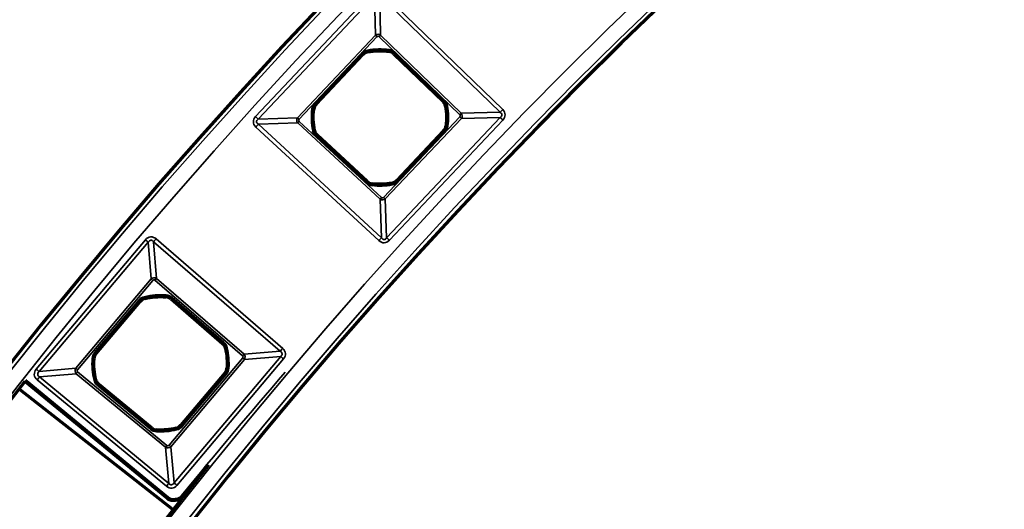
# Model space of a CAD drawing. Header units: millimetres. Extents: x -1503 to 2224, y -3994 to 2541.
# Tile 15 of 26: x -144 to -34, y -2843 to -2788. Entities that reach past the tile are written whole.
import ezdxf

# ---------------------------------------------------------------- set-up
doc = ezdxf.new("R2010")
doc.units = ezdxf.units.MM
doc.header["$LTSCALE"] = 0.75
doc.layers.add('Visible', color=7, linetype='Continuous', lineweight=70)
doc.layers.add('Visible Narrow', color=7, linetype='Continuous', lineweight=35)

msp = doc.modelspace()

# ---------------------------------------------------------------- linework, layer by layer
at = {"layer": 'Visible', "extrusion": (0, -5.898e-13, -1)}
for p, q in [((-102.15, -2791.95, 22.3), (-96.64, -2797.28, 22.3)), ((-110.9, -2797.6, 22.3), (-105.64, -2792.03, 22.3)), ((-96.57, -2800.6, 22.3), (-101.84, -2806.17, 22.3)), ((-105.15, -2806.29, 22.3), (-110.78, -2801.08, 22.3)), ((-127.2, -2819.47, 22.3), (-121.4, -2824.48, 22.3)), ((-135.62, -2825.6, 22.3), (-130.68, -2819.74, 22.3)), ((-121.14, -2827.79, 22.3), (-126.08, -2833.65, 22.3)), ((-127.6, -2841.88, 27.6), (-143.5, -2828.81, 27.6)), ((-129.39, -2833.95, 22.3), (-135.31, -2829.08, 22.3)), ((-144.2, -2829.64, 27.8), (-127.05, -2843.09, 27.8))]:
    msp.add_line(p, q, dxfattribs=at)
for radius in [574.5, 547.5]:
    msp.add_circle((-305.85, -3182.52, -27.5), radius, dxfattribs=at)
at = {"layer": 'Visible'}
for centre, radius, start, end in [((-104.92, -2792.71, 22.3), 0.991, 100.4654, 136.6171), ((-102.84, -2792.66, 22.3), 0.991, 45.9353, 82.087), ((-97.33, -2797.99, 22.3), 0.991, 9.7836, 45.9353), ((-110.18, -2798.28, 22.3), 0.991, 136.6171, 172.7688), ((-110.11, -2800.36, 22.3), 0.991, 191.1472, 227.2989), ((-97.29, -2799.92, 22.3), 0.991, 316.6171, 352.7884), ((-104.48, -2805.56, 22.3), 0.991, 227.2989, 263.4506), ((-102.56, -2805.49, 22.3), 0.991, 280.4458, 316.6171), ((-129.92, -2820.38, 22.3), 0.991, 103.6999, 139.8516), ((-127.85, -2820.22, 22.3), 0.991, 49.1698, 85.3215), ((-122.05, -2825.23, 22.3), 0.991, 13.0182, 49.1698), ((-134.86, -2826.24, 22.3), 0.991, 139.8516, 176.0033), ((-121.9, -2827.15, 22.3), 0.991, 319.8516, 356.0229), ((-134.68, -2828.31, 22.3), 0.991, 194.3817, 230.5334), ((-128.76, -2833.19, 22.3), 0.991, 230.5334, 266.6851), ((-126.84, -2833.01, 22.3), 0.991, 283.6803, 319.8516), ((372.67, -3249.34, 27.6), 644, 140.46281, 140.72897)]:
    msp.add_arc(centre, radius, start, end, dxfattribs=at)
at = {"layer": 'Visible', "extrusion": (0, -5.898e-13, -1)}
for centre, radius, start, end in [((103.73, -2799.1, -22.3), 7.49, 79.5346, 97.913), ((103.73, -2799.1, -22.3), 7.49, 348.8528, 7.2312), ((103.73, -2799.1, -22.3), 7.49, 170.2164, 187.2116), ((103.73, -2799.1, -22.3), 7.49, 259.5542, 276.5494), ((128.38, -2826.7, -22.3), 7.49, 76.3001, 94.6785), ((128.38, -2826.7, -22.3), 7.49, 166.9818, 183.9771), ((128.38, -2826.7, -22.3), 7.49, 345.6183, 3.9967), ((-305.85, -3182.52, -27.7), 572, 321.7878, 38.2122), ((142.86, -2828.03, -27.6), 1.02, 311.2706, 317.4295), ((128.38, -2826.7, -22.3), 7.49, 256.3197, 273.3149), ((-305.85, -3182.52, -27.7), 550, 321.2271, 38.7729), ((126.96, -2841.1, -27.6), 1.02, 293.6854, 308.2171), ((130.4, -2809.93, -27.6), 32.37, 263.1994, 263.7301)]:
    msp.add_arc(centre, radius, start, end, dxfattribs=at)
for centre, major_axis, ratio, start_param, end_param in [((-143.19, -2828.42, 27.6), (-0.546, 0.465), 0.707078, 4.687795, 4.729397), ((-127.28, -2841.49, 27.6), (-0.561, 0.448), 0.707098, 4.703675, 4.730646), ((-127.06, -2841.6, 27.6), (-0.701, 0.127), 0.700692, 4.394599, 5.040549), ((-126.92, -2841.65, 27.6), (0.67, 0.065), 0.676224, 1.556584, 1.643817), ((-126.57, -2841.86, 27.6), (0.456, 0.061), 0.461666, 1.557884, 1.611344)]:
    msp.add_ellipse(centre, major_axis=major_axis, ratio=ratio, start_param=start_param, end_param=end_param, dxfattribs=at)
at = {"layer": 'Visible', "extrusion": (1.23012e-05, 1.45051e-05, -1)}
msp.add_open_spline([(-143.52, -2828.79, 27.6), (-143.52, -2828.79, 27.6), (-143.52, -2828.79, 27.6), (-143.53, -2828.79, 27.6), (-143.53, -2828.79, 27.6), (-143.53, -2828.79, 27.6), (-143.53, -2828.79, 27.6), (-143.53, -2828.79, 27.6), (-143.53, -2828.79, 27.6), (-143.53, -2828.79, 27.6), (-143.53, -2828.79, 27.6), (-143.53, -2828.79, 27.6)], degree=3, knots=[4.645269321, 4.645269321, 4.645269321, 4.645269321, 4.645579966, 4.645579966, 4.64589061, 4.64589061, 4.646201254, 4.646201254, 4.646511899, 4.646511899, 4.646822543, 4.646822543, 4.646822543, 4.646822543], dxfattribs=at)
at = {"layer": 'Visible'}
msp.add_open_spline([(-125.89, -2841.7, 27.6), (-125.97, -2841.8, 27.6), (-126.07, -2841.88, 27.6), (-126.18, -2841.94, 27.6), (-126.29, -2842, 27.6), (-126.42, -2842.05, 27.6), (-126.54, -2842.07, 27.6)], degree=3, knots=[0, 0, 0, 0, 0.497309, 0.497309, 0.497309, 1, 1, 1, 1], dxfattribs=at)
at = {"layer": 'Visible', "extrusion": (5.45785e-06, 6.79059e-06, -1)}
msp.add_open_spline([(-127.6, -2841.88, 27.6), (-127.6, -2841.88, 27.6), (-127.6, -2841.88, 27.6), (-127.6, -2841.88, 27.6), (-127.6, -2841.88, 27.6), (-127.6, -2841.88, 27.6), (-127.6, -2841.88, 27.6), (-127.6, -2841.88, 27.6), (-127.6, -2841.88, 27.6), (-127.6, -2841.88, 27.6), (-127.6, -2841.88, 27.6), (-127.6, -2841.88, 27.6)], degree=3, knots=[4.6135712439, 4.6135712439, 4.6135712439, 4.6135712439, 4.613662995, 4.613662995, 4.6137547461, 4.6137547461, 4.6138464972, 4.6138464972, 4.6139382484, 4.6139382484, 4.6140299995, 4.6140299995, 4.6140299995, 4.6140299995], dxfattribs=at)
at = {"layer": 'Visible Narrow', "extrusion": (0, -5.898e-13, -1)}
for p, q in [((-117.71, -2798.98, 27.8), (-104.64, -2785.15, 27.8)), ((-103.45, -2785.13, 27.8), (-89.94, -2798.21, 27.8)), ((-104.33, -2785.44, 27.58), (-117.41, -2799.27, 27.58)), ((-104.24, -2789.85, 22.93), (-104.33, -2785.44, 27.58)), ((-103.74, -2785.43, 27.58), (-103.65, -2789.84, 22.93)), ((-90.23, -2798.51, 27.58), (-103.74, -2785.43, 27.58)), ((-112.99, -2799.12, 22.93), (-104.24, -2789.85, 22.93)), ((-104.06, -2790.02, 22.8), (-112.81, -2799.29, 22.8)), ((-94.76, -2798.79, 22.8), (-103.82, -2790.02, 22.8)), ((-103.65, -2789.84, 22.93), (-94.59, -2798.61, 22.93)), ((-111.05, -2797.46, 22.8), (-105.78, -2791.89, 22.8)), ((-105.1, -2791.73, 22.6), (-105.1, -2791.73, 22.3)), ((-102.7, -2791.68, 22.3), (-102.7, -2791.67, 22.6)), ((-102.15, -2791.94, 22.6), (-102.15, -2791.95, 22.3)), ((-96.64, -2797.28, 22.6), (-102.15, -2791.94, 22.6)), ((-102.01, -2791.8, 22.8), (-96.5, -2797.13, 22.8)), ((-105.64, -2792.02, 22.6), (-110.91, -2797.6, 22.6)), ((-105.64, -2792.03, 22.3), (-105.64, -2792.02, 22.6)), ((-96.64, -2797.28, 22.3), (-96.64, -2797.28, 22.6)), ((-111.17, -2798.16, 22.3), (-111.17, -2798.16, 22.6)), ((-110.91, -2797.6, 22.6), (-110.9, -2797.6, 22.3)), ((-96.35, -2797.83, 22.6), (-96.35, -2797.83, 22.3)), ((-94.59, -2798.61, 22.93), (-90.23, -2798.51, 27.58)), ((-117.41, -2799.27, 27.58), (-112.99, -2799.12, 22.93)), ((-112.81, -2799.53, 22.8), (-103.54, -2808.08, 22.8)), ((-103.31, -2808.07, 22.8), (-94.76, -2799.02, 22.8)), ((-94.57, -2799.19, 22.93), (-103.13, -2808.24, 22.93)), ((-102.98, -2812.6, 27.58), (-90.21, -2799.09, 27.58)), ((-89.91, -2799.38, 27.8), (-102.67, -2812.88, 27.8)), ((-90.21, -2799.09, 27.58), (-94.57, -2799.19, 22.93)), ((-103.84, -2812.92, 27.8), (-117.67, -2800.17, 27.8)), ((-112.97, -2799.71, 22.93), (-117.39, -2799.86, 27.58)), ((-117.39, -2799.86, 27.58), (-103.56, -2812.62, 27.58)), ((-103.71, -2808.26, 22.93), (-112.97, -2799.71, 22.93)), ((-111.09, -2800.55, 22.6), (-111.08, -2800.55, 22.3)), ((-101.83, -2806.18, 22.6), (-96.56, -2800.6, 22.6)), ((-96.42, -2800.74, 22.8), (-101.69, -2806.31, 22.8)), ((-96.56, -2800.6, 22.6), (-96.57, -2800.6, 22.3)), ((-96.3, -2800.04, 22.3), (-96.3, -2800.04, 22.6)), ((-105.29, -2806.44, 22.8), (-110.92, -2801.24, 22.8)), ((-110.78, -2801.08, 22.3), (-110.79, -2801.09, 22.6)), ((-110.79, -2801.09, 22.6), (-105.15, -2806.29, 22.6)), ((-105.15, -2806.29, 22.6), (-105.15, -2806.29, 22.3)), ((-101.84, -2806.17, 22.3), (-101.83, -2806.18, 22.6)), ((-104.59, -2806.54, 22.3), (-104.59, -2806.55, 22.6)), ((-102.38, -2806.47, 22.6), (-102.38, -2806.47, 22.3)), ((-103.56, -2812.62, 27.58), (-103.71, -2808.26, 22.93)), ((-103.13, -2808.24, 22.93), (-102.98, -2812.6, 27.58)), ((-142.34, -2827.36, 27.8), (-130.08, -2812.82, 27.8)), ((-128.88, -2812.73, 27.8), (-114.65, -2825.02, 27.8)), ((-129.75, -2813.1, 27.57), (-142.02, -2827.63, 27.57)), ((-129.43, -2817.22, 22.94), (-129.75, -2813.1, 27.57)), ((-129.15, -2813.05, 27.57), (-128.83, -2817.17, 22.94)), ((-114.93, -2825.34, 27.57), (-129.15, -2813.05, 27.57)), ((-137.9, -2827.26, 22.94), (-129.43, -2817.22, 22.94)), ((-129.24, -2817.38, 22.8), (-137.71, -2827.42, 22.8)), ((-119.17, -2825.85, 22.8), (-129, -2817.36, 22.8)), ((-128.83, -2817.17, 22.94), (-119, -2825.66, 22.94)), ((-135.78, -2825.47, 22.8), (-130.83, -2819.61, 22.8)), ((-130.16, -2819.41, 22.6), (-130.15, -2819.42, 22.3)), ((-127.77, -2819.23, 22.3), (-127.77, -2819.22, 22.6)), ((-127.2, -2819.46, 22.6), (-127.2, -2819.47, 22.3)), ((-121.4, -2824.48, 22.6), (-127.2, -2819.46, 22.6)), ((-127.07, -2819.31, 22.8), (-121.26, -2824.33, 22.8)), ((-130.68, -2819.74, 22.6), (-135.63, -2825.6, 22.6)), ((-130.68, -2819.74, 22.3), (-130.68, -2819.74, 22.6)), ((-121.4, -2824.48, 22.3), (-121.4, -2824.48, 22.6)), ((-121.08, -2825.01, 22.6), (-121.08, -2825.01, 22.3)), ((-135.85, -2826.17, 22.3), (-135.86, -2826.17, 22.6)), ((-135.63, -2825.6, 22.6), (-135.62, -2825.6, 22.3)), ((-127.42, -2835.9, 22.8), (-119.15, -2826.09, 22.8)), ((-118.95, -2826.26, 22.94), (-127.23, -2836.06, 22.94)), ((-126.86, -2840.13, 27.57), (-114.88, -2825.93, 27.57)), ((-114.56, -2826.21, 27.8), (-126.53, -2840.4, 27.8)), ((-119, -2825.66, 22.94), (-114.93, -2825.34, 27.57)), ((-114.88, -2825.93, 27.57), (-118.95, -2826.26, 22.94)), ((-142.02, -2827.63, 27.57), (-137.9, -2827.26, 22.94)), ((-120.91, -2827.22, 22.3), (-120.9, -2827.22, 22.6)), ((-137.85, -2827.86, 22.94), (-141.96, -2828.23, 27.57)), ((-141.96, -2828.23, 27.57), (-127.45, -2840.18, 27.57)), ((-127.82, -2836.12, 22.94), (-137.85, -2827.86, 22.94)), ((-137.69, -2827.66, 22.8), (-127.66, -2835.92, 22.8)), ((-126.08, -2833.65, 22.6), (-121.13, -2827.79, 22.6)), ((-120.98, -2827.92, 22.8), (-125.93, -2833.78, 22.8)), ((-121.13, -2827.79, 22.6), (-121.14, -2827.79, 22.3)), ((-143.37, -2828.66, 27.8), (-127.48, -2841.73, 27.8)), ((-127.72, -2840.51, 27.8), (-142.23, -2828.56, 27.8)), ((-135.64, -2828.56, 22.6), (-135.64, -2828.56, 22.3)), ((-129.52, -2834.11, 22.8), (-135.44, -2829.23, 22.8)), ((-135.31, -2829.08, 22.3), (-135.31, -2829.08, 22.6)), ((-135.31, -2829.08, 22.6), (-129.39, -2833.95, 22.6)), ((-129.39, -2833.95, 22.6), (-129.39, -2833.95, 22.3)), ((-126.61, -2833.98, 22.6), (-126.61, -2833.98, 22.3)), ((-126.08, -2833.65, 22.3), (-126.08, -2833.65, 22.6)), ((-128.81, -2834.18, 22.3), (-128.81, -2834.18, 22.6)), ((-127.45, -2840.18, 27.57), (-127.82, -2836.12, 22.94)), ((-127.23, -2836.06, 22.94), (-126.86, -2840.13, 27.57))]:
    msp.add_line(p, q, dxfattribs=at)
for radius in [574, 572.3, 549.7, 548]:
    msp.add_circle((-305.85, -3182.52, -28), radius, dxfattribs=at)
at = {"layer": 'Visible Narrow', "extrusion": (-0.686871, -0.72678, 4.252e-13)}
msp.add_arc((1840.76, 23.1, 2099.21), 0.3, 213.7409, 270, dxfattribs=at)
at = {"layer": 'Visible Narrow', "extrusion": (0.718555, -0.69547, 4.135e-13)}
for centre in [(-2076.98, 23.1, 1865.78), (-2076.98, 23.1, 1878.38)]:
    msp.add_arc(centre, 0.3, 270, 326.2591, dxfattribs=at)
at = {"layer": 'Visible Narrow', "extrusion": (0, -5.898e-13, -1)}
for centre, radius, start, end in [((104.92, -2792.71, -22.8), 1.2, 43.3829, 79.5346), ((103.73, -2799.1, -22.8), 7.7, 79.5346, 97.913), ((102.84, -2792.66, -22.8), 1.2, 97.913, 134.0647), ((110.18, -2798.28, -22.8), 1.2, 7.2312, 43.3829), ((97.33, -2797.99, -22.8), 1.2, 134.0647, 170.2164), ((103.73, -2799.1, -22.8), 7.7, 348.8528, 7.2312), ((103.73, -2799.1, -22.8), 7.7, 170.2164, 187.2116), ((110.11, -2800.36, -22.8), 1.2, 312.7011, 348.8528), ((97.29, -2799.92, -22.8), 1.2, 187.2116, 223.3829), ((102.56, -2805.49, -22.8), 1.2, 223.3829, 259.5542), ((104.48, -2805.56, -22.8), 1.2, 276.5494, 312.7011), ((103.73, -2799.1, -22.8), 7.7, 259.5542, 276.5494), ((129.92, -2820.38, -22.8), 1.2, 40.1484, 76.3001), ((128.38, -2826.7, -22.8), 7.7, 76.3001, 94.6785), ((127.85, -2820.22, -22.8), 1.2, 94.6785, 130.8302), ((122.05, -2825.23, -22.8), 1.2, 130.8302, 166.9818), ((128.38, -2826.7, -22.8), 7.7, 166.9818, 183.9771), ((128.38, -2826.7, -22.8), 7.7, 345.6183, 3.9967), ((134.86, -2826.24, -22.8), 1.2, 3.9967, 40.1484), ((121.9, -2827.15, -22.8), 1.2, 183.9771, 220.1484), ((-372.67, -3249.34, -27.8), 644.2, 39.27105, 40.88356), ((134.68, -2828.31, -22.8), 1.2, 309.4666, 345.6183), ((126.84, -2833.01, -22.8), 1.2, 220.1484, 256.3197), ((128.76, -2833.19, -22.8), 1.2, 273.3149, 309.4666), ((128.38, -2826.7, -22.8), 7.7, 256.3197, 273.3149)]:
    msp.add_arc(centre, radius, start, end, dxfattribs=at)
at = {"layer": 'Visible Narrow', "extrusion": (-0.686871, -0.72678, 4.459e-13)}
msp.add_arc((1840.78, 22.6, 2101.75), 0.2, 1, 90, dxfattribs=at)
at = {"layer": 'Visible Narrow'}
for centre, radius, start, end in [((-104.92, -2792.71, 22.6), 0.997, 100.4654, 136.6171), ((-103.73, -2799.1, 22.6), 7.5, 82.087, 100.4654), ((-102.84, -2792.66, 22.6), 0.997, 45.9353, 82.087), ((-97.33, -2797.99, 22.6), 0.997, 9.7836, 45.9353), ((-103.73, -2799.1, 22.6), 7.5, 172.7688, 191.1472), ((-110.18, -2798.28, 22.6), 0.997, 136.6171, 172.7688), ((-103.73, -2799.1, 22.6), 7.5, 352.7884, 9.7836), ((-110.11, -2800.36, 22.6), 0.997, 191.1472, 227.2989), ((-97.29, -2799.92, 22.6), 0.997, 316.6171, 352.7884), ((-104.48, -2805.56, 22.6), 0.997, 227.2989, 263.4506), ((-102.56, -2805.49, 22.6), 0.997, 280.4458, 316.6171), ((-103.73, -2799.1, 22.6), 7.5, 263.4506, 280.4458), ((-129.92, -2820.38, 22.6), 0.997, 103.6999, 139.8516), ((-128.38, -2826.7, 22.6), 7.5, 85.3215, 103.6999), ((-127.85, -2820.22, 22.6), 0.997, 49.1698, 85.3215), ((-122.05, -2825.23, 22.6), 0.997, 13.0182, 49.1698), ((-128.38, -2826.7, 22.6), 7.5, 356.0229, 13.0182), ((-128.38, -2826.7, 22.6), 7.5, 176.0033, 194.3817), ((-134.86, -2826.24, 22.6), 0.997, 139.8516, 176.0033), ((-121.9, -2827.15, 22.6), 0.997, 319.8516, 356.0229), ((-142.86, -2828.03, 27.8), 0.814, 219.0481, 228.7457), ((-134.68, -2828.31, 22.6), 0.997, 194.3817, 230.5334), ((-128.76, -2833.19, 22.6), 0.997, 230.5334, 266.6851), ((-128.38, -2826.7, 22.6), 7.5, 266.6851, 283.6803), ((-126.84, -2833.01, 22.6), 0.997, 283.6803, 319.8516), ((-126.96, -2841.1, 27.8), 0.814, 231.766, 246.331)]:
    msp.add_arc(centre, radius, start, end, dxfattribs=at)
at = {"layer": 'Visible Narrow', "extrusion": (-0.983365, -0.181642, 1.035e-13)}
msp.add_arc((2726, 22.6, 610.44), 0.2, 1, 90, dxfattribs=at)
at = {"layer": 'Visible Narrow', "extrusion": (-0.990478, 0.13767, -9.19e-14)}
msp.add_arc((2779.03, 22.6, -282.6), 0.2, 1, 90, dxfattribs=at)
at = {"layer": 'Visible Narrow', "extrusion": (-0.718555, 0.69547, -4.125e-13)}
msp.add_arc((2077.01, 22.6, -1868.32), 0.2, 1, 90, dxfattribs=at)
at = {"layer": 'Visible Narrow', "extrusion": (-0.686871, -0.72678, 4.185e-13)}
msp.add_arc((1840.78, 22.6, 2109.42), 0.2, 1, 90, dxfattribs=at)
at = {"layer": 'Visible Narrow', "extrusion": (0.718555, -0.69547, 4.129e-13)}
msp.add_arc((-2077.01, 22.6, 1875.99), 0.2, 90, 179, dxfattribs=at)
at = {"layer": 'Visible Narrow', "extrusion": (-0.125874, -0.992046, 5.771e-13)}
msp.add_arc((241.73, 22.6, 2789.89), 0.2, 1, 90, dxfattribs=at)
at = {"layer": 'Visible Narrow', "extrusion": (0.169928, -0.985456, 5.721e-13)}
msp.add_arc((-570.17, 22.6, 2740.76), 0.2, 90, 179, dxfattribs=at)
at = {"layer": 'Visible Narrow', "extrusion": (-0.718555, 0.69547, -4.023e-13)}
msp.add_arc((2073.22, 27.3, -1881.45), 0.5, 33.7409, 90, dxfattribs=at)
at = {"layer": 'Visible Narrow', "extrusion": (-0.686871, -0.72678, 4.269e-13)}
msp.add_arc((1836.99, 27.3, 2115.1), 0.5, 33.7409, 90, dxfattribs=at)
at = {"layer": 'Visible Narrow', "extrusion": (-0.686871, -0.72678, 4.825e-13)}
msp.add_arc((1840.76, 23.1, 2111.96), 0.3, 213.7409, 270, dxfattribs=at)
at = {"layer": 'Visible Narrow', "extrusion": (0.734901, -0.678174, 3.954e-13)}
msp.add_arc((-2133.88, 23.1, 1815.67), 0.3, 213.7409, 270, dxfattribs=at)
at = {"layer": 'Visible Narrow', "extrusion": (-0.686871, -0.72678, 4.361e-13)}
msp.add_arc((1853.7, 23.1, 2099.36), 0.3, 270, 326.2591, dxfattribs=at)
at = {"layer": 'Visible Narrow', "extrusion": (-0.686871, -0.72678, 4.265e-13)}
msp.add_arc((1857.47, 27.3, 2096.29), 0.5, 90, 146.2591, dxfattribs=at)
at = {"layer": 'Visible Narrow', "extrusion": (-0.734901, 0.678174, -4.066e-13)}
msp.add_arc((2137.65, 27.3, -1812.53), 0.5, 90, 146.2591, dxfattribs=at)
at = {"layer": 'Visible Narrow', "extrusion": (0.193331, -0.981134, 5.52e-13)}
msp.add_arc((-650.63, 22.6, 2726.24), 0.2, 1, 90, dxfattribs=at)
at = {"layer": 'Visible Narrow', "extrusion": (-0.686871, -0.72678, 4.066e-13)}
msp.add_arc((1853.67, 22.6, 2101.74), 0.2, 90, 179, dxfattribs=at)
at = {"layer": 'Visible Narrow', "extrusion": (-0.125534, -0.992089, 5.939e-13)}
msp.add_arc((256.17, 22.6, 2789.98), 0.2, 90, 179, dxfattribs=at)
at = {"layer": 'Visible Narrow', "extrusion": (0.734901, -0.678174, 4.003e-13)}
msp.add_arc((-2133.86, 22.6, 1818.21), 0.2, 1, 90, dxfattribs=at)
at = {"layer": 'Visible Narrow', "extrusion": (-0.734901, 0.678174, -4.064e-13)}
msp.add_arc((2133.86, 22.6, -1825.88), 0.2, 90, 179, dxfattribs=at)
at = {"layer": 'Visible Narrow', "extrusion": (-0.686871, -0.72678, 4.289e-13)}
msp.add_arc((1853.67, 22.6, 2109.42), 0.2, 90, 179, dxfattribs=at)
at = {"layer": 'Visible Narrow', "extrusion": (-0.993474, 0.114061, -8.9e-14)}
msp.add_arc((2800.36, 22.6, -216.21), 0.2, 90, 179, dxfattribs=at)
at = {"layer": 'Visible Narrow', "extrusion": (-0.983427, -0.181305, 8.17e-14)}
msp.add_arc((2741.6, 22.6, 609.51), 0.2, 90, 179, dxfattribs=at)
at = {"layer": 'Visible Narrow', "extrusion": (0.734901, -0.678174, 4.068e-13)}
msp.add_arc((-2133.88, 23.1, 1828.27), 0.3, 213.7409, 270, dxfattribs=at)
at = {"layer": 'Visible Narrow', "extrusion": (-0.686871, -0.72678, 3.694e-13)}
msp.add_arc((1853.7, 23.1, 2111.81), 0.3, 270, 326.2591, dxfattribs=at)
at = {"layer": 'Visible Narrow', "extrusion": (-0.644769, -0.764377, 4.11e-13)}
for centre in [(1714.19, 27.3, 2233.93), (1714.19, 27.3, 2252.95)]:
    msp.add_arc(centre, 0.5, 32.1267, 90, dxfattribs=at)
at = {"layer": 'Visible Narrow', "extrusion": (-0.756651, 0.653819, -3.966e-13)}
msp.add_arc((2212.52, 27.3, -1741.5), 0.5, 32.1267, 90, dxfattribs=at)
at = {"layer": 'Visible Narrow', "extrusion": (-0.734901, 0.678174, -4.126e-13)}
msp.add_arc((2137.65, 27.3, -1831.34), 0.5, 90, 146.2591, dxfattribs=at)
at = {"layer": 'Visible Narrow', "extrusion": (-0.686871, -0.72678, 4.107e-13)}
msp.add_arc((1857.47, 27.3, 2114.87), 0.5, 90, 146.2591, dxfattribs=at)
at = {"layer": 'Visible Narrow', "extrusion": (-0.644769, -0.764377, 4.535e-13)}
msp.add_arc((1717.78, 23.1, 2236.87), 0.3, 212.1267, 270, dxfattribs=at)
at = {"layer": 'Visible Narrow', "extrusion": (0.756651, -0.653819, 3.945e-13)}
msp.add_arc((-2216.1, 23.1, 1744.44), 0.3, 270, 327.8733, dxfattribs=at)
at = {"layer": 'Visible Narrow', "extrusion": (-0.644769, -0.764377, 4.531e-13)}
msp.add_arc((1717.99, 22.6, 2239.6), 0.2, 1, 90, dxfattribs=at)
at = {"layer": 'Visible Narrow', "extrusion": (-0.971549, -0.236837, 1.198e-13)}
msp.add_arc((2708.17, 22.6, 794.19), 0.2, 1, 90, dxfattribs=at)
at = {"layer": 'Visible Narrow', "extrusion": (-0.996668, 0.081565, -3.53e-14)}
msp.add_arc((2820.05, 22.6, -102.61), 0.2, 1, 90, dxfattribs=at)
at = {"layer": 'Visible Narrow', "extrusion": (-0.756651, 0.653819, -3.881e-13)}
msp.add_arc((2216.31, 22.6, -1747.18), 0.2, 1, 90, dxfattribs=at)
at = {"layer": 'Visible Narrow', "extrusion": (-0.756651, 0.653819, -3.913e-13)}
msp.add_arc((2216.31, 22.6, -1754.84), 0.2, 1, 90, dxfattribs=at)
at = {"layer": 'Visible Narrow', "extrusion": (-0.22526, 0.974299, -5.636e-13)}
msp.add_arc((754.12, 22.6, -2725.13), 0.2, 1, 90, dxfattribs=at)
at = {"layer": 'Visible Narrow', "extrusion": (-0.756651, 0.653819, -4.067e-13)}
msp.add_arc((2212.52, 27.3, -1760.3), 0.5, 32.1267, 90, dxfattribs=at)
at = {"layer": 'Visible Narrow', "extrusion": (0.069699, 0.997568, -6.029e-13)}
msp.add_arc((-61.25, 22.6, -2828.77), 0.2, 90, 179, dxfattribs=at)
at = {"layer": 'Visible Narrow', "extrusion": (0.644769, 0.764377, -4.946e-13)}
msp.add_arc((-1717.99, 22.6, -2247.27), 0.2, 90, 179, dxfattribs=at)
at = {"layer": 'Visible Narrow', "extrusion": (0.756651, -0.653819, 3.819e-13)}
msp.add_arc((-2216.1, 23.1, 1757.43), 0.3, 270, 327.8733, dxfattribs=at)
at = {"layer": 'Visible Narrow', "extrusion": (-0.644769, -0.764377, 5.694e-13)}
msp.add_arc((1731.1, 23.1, 2237.02), 0.3, 270, 327.8733, dxfattribs=at)
at = {"layer": 'Visible Narrow', "extrusion": (-0.644769, -0.764377, 5.05e-13)}
msp.add_arc((1734.68, 27.3, 2234.15), 0.5, 90, 147.8733, dxfattribs=at)
at = {"layer": 'Visible Narrow', "extrusion": (-0.644769, -0.764377, 4.546e-13)}
msp.add_arc((1717.78, 23.1, 2250.01), 0.3, 212.1267, 270, dxfattribs=at)
at = {"layer": 'Visible Narrow', "extrusion": (0.069358, 0.997592, -5.592e-13)}
msp.add_arc((-75.68, 22.6, -2828.79), 0.2, 1, 90, dxfattribs=at)
at = {"layer": 'Visible Narrow', "extrusion": (-0.771995, 0.635628, -3.699e-13)}
msp.add_arc((2274.04, 27.3, -1688.11), 0.5, 90, 147.8733, dxfattribs=at)
at = {"layer": 'Visible Narrow', "extrusion": (0.771995, -0.635628, 3.663e-13)}
msp.add_arc((-2270.46, 23.1, 1691.05), 0.3, 212.1267, 270, dxfattribs=at)
at = {"layer": 'Visible Narrow', "extrusion": (0.644769, 0.764377, -4.494e-13)}
msp.add_arc((-1730.88, 22.6, -2239.6), 0.2, 1, 90, dxfattribs=at)
at = {"layer": 'Visible Narrow', "extrusion": (0.751917, -0.659258, 3.946e-13)}
msp.add_arc((-2221.44, 27.6, 1756.98), 0.2, 90, 180, dxfattribs=at)
at = {"layer": 'Visible Narrow', "extrusion": (0.771971, -0.635657, 3.702e-13)}
msp.add_arc((-2274.78, 27.6, 1687.38), 0.2, 90, 180, dxfattribs=at)
at = {"layer": 'Visible Narrow', "extrusion": (-0.248381, 0.968662, -5.449e-13)}
msp.add_arc((834.15, 22.6, -2706.23), 0.2, 90, 179, dxfattribs=at)
at = {"layer": 'Visible Narrow', "extrusion": (-0.771995, 0.635628, -3.776e-13)}
msp.add_arc((2270.24, 22.6, -1693.78), 0.2, 90, 179, dxfattribs=at)
at = {"layer": 'Visible Narrow', "extrusion": (-0.771995, 0.635628, -3.749e-13)}
msp.add_arc((2270.24, 22.6, -1701.45), 0.2, 90, 179, dxfattribs=at)
at = {"layer": 'Visible Narrow', "extrusion": (-0.97163, -0.236504, 1.539e-13)}
msp.add_arc((2723.84, 22.6, 793.26), 0.2, 90, 179, dxfattribs=at)
at = {"layer": 'Visible Narrow', "extrusion": (-0.644769, -0.764377, 4.508e-13)}
msp.add_arc((1730.88, 22.6, 2247.27), 0.2, 90, 179, dxfattribs=at)
at = {"layer": 'Visible Narrow', "extrusion": (-0.998327, 0.057824, -1.7e-14)}
msp.add_arc((2837.09, 22.6, -35.29), 0.2, 90, 179, dxfattribs=at)
at = {"layer": 'Visible Narrow', "extrusion": (0.771995, -0.635628, 3.695e-13)}
msp.add_arc((-2270.46, 23.1, 1704.04), 0.3, 212.1267, 270, dxfattribs=at)
at = {"layer": 'Visible Narrow', "extrusion": (-0.644769, -0.764377, 4.21e-13)}
msp.add_arc((1731.1, 23.1, 2249.85), 0.3, 270, 327.8733, dxfattribs=at)
at = {"layer": 'Visible Narrow', "extrusion": (-0.771995, 0.635628, -3.589e-13)}
msp.add_arc((2274.04, 27.3, -1706.91), 0.5, 90, 147.8733, dxfattribs=at)
at = {"layer": 'Visible Narrow', "extrusion": (-0.644769, -0.764377, 5.046e-13)}
msp.add_arc((1734.68, 27.3, 2252.72), 0.5, 90, 147.8733, dxfattribs=at)
at = {"layer": 'Visible Narrow', "extrusion": (0.773127, -0.634251, 3.728e-13)}
msp.add_arc((-2277.87, 27.6, 1703.81), 0.2, 90, 180, dxfattribs=at)
at = {"layer": 'Visible Narrow', "extrusion": (0.785366, -0.619031, 3.482e-13)}
msp.add_arc((-2310.71, 27.6, 1659.02), 0.2, 90, 180, dxfattribs=at)
at = {"layer": 'Visible Narrow', "extrusion": (-0.632989, -0.77416, 0.000914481)}
msp.add_arc((1701.11, 25.52, 2279.64), 0.2, 0, 90, dxfattribs=at)
at = {"layer": 'Visible Narrow', "extrusion": (0.915979, -0.401227, 2.411e-13)}
msp.add_arc((-2654.14, 27.6, 1023.63), 0.2, 90, 180, dxfattribs=at)
at = {"layer": 'Visible Narrow', "extrusion": (0.998858, 0.047783, -1.77e-14)}
msp.add_arc((-2832.6, 27.6, -262.58), 0.2, 90, 180, dxfattribs=at)
at = {"layer": 'Visible Narrow', "extrusion": (3.71216e-09, -3.24034e-08, 1)}
msp.add_arc((-130.4, -2809.93, 27.8), 32.17, 276.2699, 276.8005, dxfattribs=at)
at = {"layer": 'Visible Narrow', "extrusion": (0.994011, 0.109281, -7.71e-14)}
msp.add_arc((-2811.02, 27.6, -436.69), 0.2, 90.0001, 180, dxfattribs=at)
at = {"layer": 'Visible Narrow', "extrusion": (-0.993571, -0.11308, -0.005437)}
msp.add_arc((2809.33, 30.03, 446.98), 0.2, 360, 89.9992, dxfattribs=at)
at = {"layer": 'Visible Narrow', "extrusion": (-0.990492, -0.137573, 7.215e-13)}
msp.add_arc((2797.43, 27.6, 516.33), 0.2, 0, 90, dxfattribs=at)
at = {"layer": 'Visible Narrow', "extrusion": (0.008605, -0.386251, -0.922354)}
msp.add_ellipse((-103.95, -2790.17, 23.07), major_axis=(-0.407, -0.219, 0.088), ratio=0.958703, start_param=1.402657, end_param=1.431733, dxfattribs=at)
at = {"layer": 'Visible Narrow', "extrusion": (-0.321643, -0.007165, 0.946834)}
msp.add_ellipse((-91.04, -2798.82, 27.3), major_axis=(1.01, 0.02, 0.34), ratio=0.469981, start_param=0.608839, end_param=0.624247, dxfattribs=at)
at = {"layer": 'Visible Narrow', "extrusion": (-0.384401, -0.008564, -0.923127)}
msp.add_ellipse((-94.91, -2798.89, 23.07), major_axis=(-0.209, 0.413, 0.083), ratio=0.958697, start_param=1.386816, end_param=1.403604, dxfattribs=at)
at = {"layer": 'Visible Narrow', "extrusion": (0.02559, -0.32437, 0.945584)}
msp.add_ellipse((-129.47, -2813.68, 27.36), major_axis=(0.004, 0.792, 0.272), ratio=0.504167, start_param=0.660459, end_param=0.75042, dxfattribs=at)
at = {"layer": 'Visible Narrow', "extrusion": (0.201811, -0.547747, -0.811939)}
msp.add_ellipse((-129.14, -2817.42, 23.15), major_axis=(-0.408, -0.207, 0.038), ratio=0.874576, start_param=1.242877, end_param=1.332151, dxfattribs=at)
at = {"layer": 'Visible Narrow', "extrusion": (-0.545252, -0.199429, -0.814204)}
msp.add_ellipse((-119.2, -2825.94, 23.15), major_axis=(-0.206, 0.406, 0.039), ratio=0.872448, start_param=1.254532, end_param=1.331466, dxfattribs=at)
at = {"layer": 'Visible Narrow', "extrusion": (-0.318078, -0.01257, 0.947981)}
msp.add_ellipse((-115.31, -2825.61, 27.43), major_axis=(0.603, -0.066, 0.202), ratio=0.602041, start_param=0.859265, end_param=0.946196, dxfattribs=at)
at = {"layer": 'Visible Narrow'}
for centre, major_axis, ratio, start_param, end_param in [((-143, -2828.2, 27.8), (-0.527, 0.454), 0.854481, 1.56012, 1.596364), ((-127.1, -2841.28, 27.8), (-0.543, 0.426), 0.846794, 1.545957, 1.56902), ((-127.02, -2841.4, 27.8), (-0.627, 0.111), 0.794218, 1.273779, 1.847983), ((-126.92, -2841.55, 27.8), (0.527, 0.054), 0.665585, 4.63156, 4.719151)]:
    msp.add_ellipse(centre, major_axis=major_axis, ratio=ratio, start_param=start_param, end_param=end_param, dxfattribs=at)
for points, knots in [([(-104.23, -2789.84, 22.93), (-104.14, -2789.78, 22.91), (-104.04, -2789.75, 22.89), (-103.94, -2789.75, 22.89), (-103.84, -2789.75, 22.89), (-103.73, -2789.78, 22.91), (-103.65, -2789.84, 22.93)], [0, 0, 0, 0, 0.489417, 0.489417, 0.489417, 1, 1, 1, 1]), ([(-104.06, -2790.02, 22.8), (-104.02, -2789.99, 22.8), (-103.98, -2789.97, 22.8), (-103.9, -2789.97, 22.8), (-103.85, -2789.98, 22.8), (-103.82, -2790.02, 22.8)], [0, 0, 0, 0, 0.5, 0.5, 1, 1, 1, 1]), ([(-90.21, -2799.09, 27.58), (-90.09, -2799, 27.62), (-90.03, -2798.9, 27.64), (-90.03, -2798.8, 27.64), (-90.03, -2798.7, 27.64), (-90.1, -2798.6, 27.62), (-90.22, -2798.52, 27.58)], [0, 0, 0, 0, 0.506208, 0.506208, 0.506208, 1, 1, 1, 1]), ([(-89.94, -2798.21, 27.8), (-89.77, -2798.38, 27.8), (-89.67, -2798.58, 27.8), (-89.67, -2798.79, 27.8), (-89.66, -2799, 27.8), (-89.75, -2799.21, 27.8), (-89.91, -2799.38, 27.8)], [0, 0, 0, 0, 0.5, 0.5, 0.5, 1, 1, 1, 1]), ([(-117.67, -2800.17, 27.8), (-117.85, -2800, 27.8), (-117.95, -2799.8, 27.8), (-117.95, -2799.59, 27.8), (-117.96, -2799.37, 27.8), (-117.87, -2799.16, 27.8), (-117.71, -2798.98, 27.8)], [0, 0, 0, 0, 0.5, 0.5, 0.5, 1, 1, 1, 1]), ([(-112.97, -2799.71, 22.93), (-113.04, -2799.63, 22.91), (-113.08, -2799.53, 22.89), (-113.08, -2799.42, 22.89), (-113.08, -2799.31, 22.89), (-113.05, -2799.21, 22.91), (-112.99, -2799.12, 22.93)], [0, 0, 0, 0, 0.511253, 0.511253, 0.511253, 1, 1, 1, 1]), ([(-112.81, -2799.53, 22.8), (-112.84, -2799.49, 22.8), (-112.86, -2799.45, 22.8), (-112.86, -2799.41, 22.8), (-112.86, -2799.37, 22.8), (-112.85, -2799.33, 22.8), (-112.81, -2799.29, 22.8)], [0, 0, 0, 0, 0.5, 0.5, 0.5, 1, 1, 1, 1]), ([(-94.76, -2798.79, 22.8), (-94.73, -2798.82, 22.8), (-94.71, -2798.86, 22.8), (-94.71, -2798.94, 22.8), (-94.72, -2798.98, 22.8), (-94.76, -2799.02, 22.8)], [0, 0, 0, 0, 0.5, 0.5, 1, 1, 1, 1]), ([(-94.58, -2798.61, 22.93), (-94.52, -2798.7, 22.91), (-94.49, -2798.8, 22.89), (-94.49, -2798.9, 22.89), (-94.49, -2799, 22.89), (-94.51, -2799.1, 22.91), (-94.57, -2799.19, 22.93)], [0, 0, 0, 0, 0.49387, 0.49387, 0.49387, 1, 1, 1, 1]), ([(-103.13, -2808.24, 22.93), (-103.21, -2808.3, 22.91), (-103.31, -2808.34, 22.89), (-103.42, -2808.34, 22.89), (-103.52, -2808.35, 22.89), (-103.62, -2808.32, 22.91), (-103.71, -2808.26, 22.93)], [0, 0, 0, 0, 0.511399, 0.511399, 0.511399, 1, 1, 1, 1]), ([(-103.31, -2808.07, 22.8), (-103.34, -2808.1, 22.8), (-103.38, -2808.12, 22.8), (-103.42, -2808.12, 22.8), (-103.46, -2808.13, 22.8), (-103.51, -2808.11, 22.8), (-103.54, -2808.08, 22.8)], [0, 0, 0, 0, 0.5, 0.5, 0.5, 1, 1, 1, 1]), ([(-130.08, -2812.82, 27.8), (-129.92, -2812.64, 27.8), (-129.71, -2812.52, 27.8), (-129.5, -2812.51, 27.8), (-129.28, -2812.49, 27.8), (-129.06, -2812.57, 27.8), (-128.88, -2812.73, 27.8)], [0, 0, 0, 0, 0.5, 0.5, 0.5, 1, 1, 1, 1]), ([(-129.15, -2813.05, 27.57), (-129.25, -2812.93, 27.61), (-129.36, -2812.87, 27.63), (-129.47, -2812.88, 27.63), (-129.56, -2812.89, 27.63), (-129.65, -2812.94, 27.62), (-129.73, -2813.05, 27.58)], [0, 0, 0, 0, 0.532431, 0.532431, 0.532431, 1, 1, 1, 1]), ([(-102.67, -2812.88, 27.8), (-102.84, -2813.06, 27.8), (-103.04, -2813.16, 27.8), (-103.25, -2813.16, 27.8), (-103.46, -2813.17, 27.8), (-103.67, -2813.09, 27.8), (-103.84, -2812.92, 27.8)], [0, 0, 0, 0, 0.5, 0.5, 0.5, 1, 1, 1, 1]), ([(-129.4, -2817.19, 22.93), (-129.32, -2817.13, 22.91), (-129.23, -2817.1, 22.9), (-129.14, -2817.09, 22.9), (-129.03, -2817.09, 22.9), (-128.92, -2817.11, 22.91), (-128.83, -2817.17, 22.94)], [0, 0, 0, 0, 0.467745, 0.467745, 0.467745, 1, 1, 1, 1]), ([(-129.24, -2817.38, 22.8), (-129.2, -2817.34, 22.8), (-129.16, -2817.32, 22.8), (-129.08, -2817.31, 22.8), (-129.03, -2817.33, 22.8), (-129, -2817.36, 22.8)], [0, 0, 0, 0, 0.5, 0.5, 1, 1, 1, 1]), ([(-114.65, -2825.02, 27.8), (-114.47, -2825.18, 27.8), (-114.36, -2825.38, 27.8), (-114.35, -2825.59, 27.8), (-114.33, -2825.8, 27.8), (-114.4, -2826.02, 27.8), (-114.56, -2826.21, 27.8)], [0, 0, 0, 0, 0.5, 0.5, 0.5, 1, 1, 1, 1]), ([(-119.17, -2825.85, 22.8), (-119.13, -2825.89, 22.8), (-119.11, -2825.93, 22.8), (-119.1, -2826.01, 22.8), (-119.12, -2826.05, 22.8), (-119.15, -2826.09, 22.8)], [0, 0, 0, 0, 0.5, 0.5, 1, 1, 1, 1]), ([(-118.98, -2825.69, 22.93), (-118.92, -2825.77, 22.91), (-118.89, -2825.86, 22.9), (-118.88, -2825.95, 22.9), (-118.87, -2826.05, 22.9), (-118.9, -2826.16, 22.91), (-118.95, -2826.26, 22.94)], [0, 0, 0, 0, 0.472166, 0.472166, 0.472166, 1, 1, 1, 1]), ([(-114.88, -2825.93, 27.57), (-114.77, -2825.84, 27.61), (-114.71, -2825.73, 27.63), (-114.72, -2825.62, 27.63), (-114.73, -2825.53, 27.63), (-114.78, -2825.44, 27.61), (-114.89, -2825.37, 27.58)], [0, 0, 0, 0, 0.52799, 0.52799, 0.52799, 1, 1, 1, 1]), ([(-142.23, -2828.56, 27.8), (-142.42, -2828.4, 27.8), (-142.54, -2828.2, 27.8), (-142.56, -2827.98, 27.8), (-142.57, -2827.77, 27.8), (-142.5, -2827.55, 27.8), (-142.34, -2827.36, 27.8)], [0, 0, 0, 0, 0.5, 0.5, 0.5, 1, 1, 1, 1]), ([(-137.85, -2827.86, 22.94), (-137.92, -2827.78, 22.92), (-137.96, -2827.68, 22.9), (-137.97, -2827.57, 22.9), (-137.98, -2827.46, 22.9), (-137.96, -2827.35, 22.91), (-137.9, -2827.26, 22.94)], [0, 0, 0, 0, 0.509704, 0.509704, 0.509704, 1, 1, 1, 1]), ([(-137.69, -2827.66, 22.8), (-137.72, -2827.63, 22.8), (-137.75, -2827.59, 22.8), (-137.75, -2827.51, 22.8), (-137.74, -2827.46, 22.8), (-137.71, -2827.42, 22.8)], [0, 0, 0, 0, 0.5, 0.5, 1, 1, 1, 1]), ([(-127.23, -2836.06, 22.94), (-127.3, -2836.13, 22.92), (-127.41, -2836.17, 22.9), (-127.51, -2836.18, 22.9), (-127.62, -2836.19, 22.9), (-127.73, -2836.17, 22.92), (-127.82, -2836.12, 22.94)], [0, 0, 0, 0, 0.509581, 0.509581, 0.509581, 1, 1, 1, 1]), ([(-127.42, -2835.9, 22.8), (-127.45, -2835.93, 22.8), (-127.49, -2835.96, 22.8), (-127.53, -2835.96, 22.8), (-127.58, -2835.96, 22.8), (-127.62, -2835.95, 22.8), (-127.66, -2835.92, 22.8)], [0, 0, 0, 0, 0.5, 0.5, 0.5, 1, 1, 1, 1]), ([(-126.53, -2840.4, 27.8), (-126.69, -2840.59, 27.8), (-126.89, -2840.7, 27.8), (-127.1, -2840.72, 27.8), (-127.31, -2840.74, 27.8), (-127.53, -2840.66, 27.8), (-127.72, -2840.51, 27.8)], [0, 0, 0, 0, 0.5, 0.5, 0.5, 1, 1, 1, 1]), ([(-126.57, -2841.87, 27.8), (-126.47, -2841.85, 27.8), (-126.37, -2841.82, 27.8), (-126.19, -2841.72, 27.8), (-126.11, -2841.65, 27.8), (-126.04, -2841.57, 27.8)], [0, 0, 0, 0, 0.5, 0.5, 1, 1, 1, 1])]:
    msp.add_open_spline(points, degree=3, knots=knots, dxfattribs=at)
at = {"layer": 'Visible Narrow', "extrusion": (0.32057, 0.010959, 0.947161)}
msp.add_open_spline([(-117.41, -2799.27, 27.58), (-117.53, -2799.36, 27.62), (-117.6, -2799.47, 27.64), (-117.59, -2799.57, 27.64), (-117.59, -2799.65, 27.64), (-117.55, -2799.72, 27.63), (-117.49, -2799.78, 27.61), (-117.46, -2799.81, 27.6), (-117.42, -2799.84, 27.59), (-117.39, -2799.86, 27.58)], degree=3, knots=[0, 0, 0, 0, 0.487675, 0.487675, 0.487675, 0.844749, 0.844749, 0.844749, 1, 1, 1, 1], dxfattribs=at)
at = {"layer": 'Visible Narrow', "extrusion": (0.010992, -0.321535, -0.946834)}
msp.add_open_spline([(-103.56, -2812.62, 27.58), (-103.47, -2812.74, 27.62), (-103.37, -2812.8, 27.64), (-103.26, -2812.8, 27.64), (-103.16, -2812.79, 27.64), (-103.05, -2812.72, 27.62), (-102.98, -2812.6, 27.58)], degree=3, knots=[0, 0, 0, 0, 0.489074, 0.489074, 0.489074, 1, 1, 1, 1], dxfattribs=at)
at = {"layer": 'Visible Narrow', "extrusion": (0.324043, 0.029448, 0.945584)}
msp.add_open_spline([(-142.02, -2827.63, 27.57), (-142.14, -2827.73, 27.61), (-142.19, -2827.85, 27.63), (-142.18, -2827.95, 27.63), (-142.17, -2828.06, 27.63), (-142.09, -2828.16, 27.61), (-141.96, -2828.23, 27.57)], degree=3, knots=[0, 0, 0, 0, 0.489979, 0.489979, 0.489979, 1, 1, 1, 1], dxfattribs=at)
at = {"layer": 'Visible Narrow', "extrusion": (0.029518, -0.324816, -0.945317)}
msp.add_open_spline([(-127.45, -2840.18, 27.57), (-127.35, -2840.3, 27.61), (-127.24, -2840.35, 27.63), (-127.14, -2840.34, 27.63), (-127.03, -2840.33, 27.63), (-126.93, -2840.25, 27.61), (-126.86, -2840.13, 27.57)], degree=3, knots=[0, 0, 0, 0, 0.490158, 0.490158, 0.490158, 1, 1, 1, 1], dxfattribs=at)
at = {"layer": 'Visible Narrow', "extrusion": (-2.363e-08, 1.96135e-07, -1)}
msp.add_open_spline([(-126.59, -2841.87, 27.8), (-126.59, -2841.87, 27.8), (-126.59, -2841.87, 27.8), (-126.59, -2841.87, 27.8), (-126.59, -2841.87, 27.8), (-126.58, -2841.87, 27.8), (-126.58, -2841.87, 27.8), (-126.58, -2841.87, 27.8), (-126.58, -2841.87, 27.8), (-126.57, -2841.87, 27.8), (-126.57, -2841.87, 27.8), (-126.57, -2841.87, 27.8), (-126.57, -2841.87, 27.8)], degree=3, knots=[0.0000004, 0.0000004, 0.0000004, 0.0000004, 0.0523749, 0.0523749, 0.0523749, 0.4082254, 0.4082254, 0.4082254, 0.7041039, 0.7041039, 0.7041039, 1, 1, 1, 1], dxfattribs=at)

doc.saveas('drawing.dxf')
